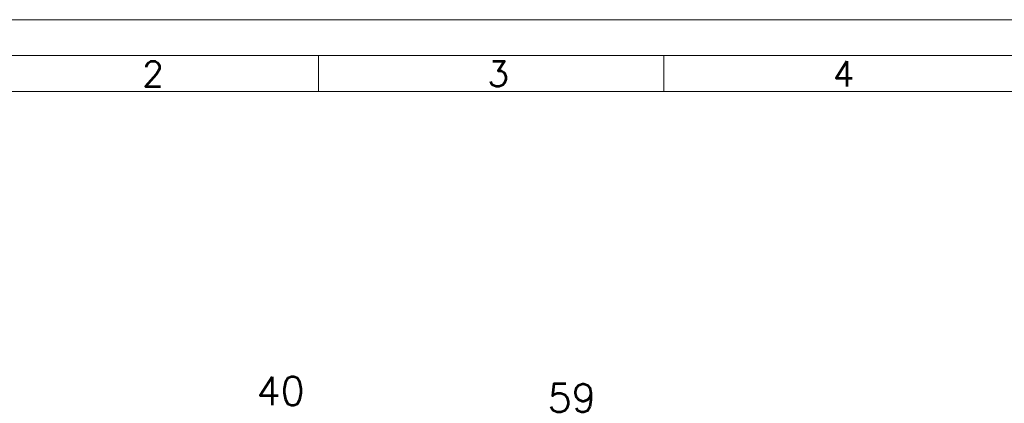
# Model space of a CAD drawing. Extents: x 0 to 1288, y 0 to 911.
# Tile 21 of 29: x 244 to 665, y 747 to 911. Entities that reach past the tile are written whole.
import ezdxf
from ezdxf.enums import TextEntityAlignment as Align

# ---------------------------------------------------------------- set-up
doc = ezdxf.new("R2010")
doc.units = 0
doc.header["$LTSCALE"] = 15.34
doc.header["$MEASUREMENT"] = 0
doc.layers.add('12100_RIGHT_DIM', color=7, linetype='CONTINUOUS')
doc.layers.add('90000_FRAME', color=7, linetype='CONTINUOUS')
doc.styles.add('SEACAD_TXT_SHX', font='txt.shx', dxfattribs={"height": 0.2})
doc.styles.get("Standard").update_dxf_attribs({"font": 'txt.shx'})

msp = doc.modelspace()

# ---------------------------------------------------------------- linework, layer by layer
at = {"layer": '90000_FRAME', "color": 7, "linetype": 'CONTINUOUS', "lineweight": 13}
for p, q in [((0, 910.980378), (1288.25508, 910.980378)), ((61.34548, 895.644008), (1272.91871, 895.644008)), ((371.937645, 880.307638), (371.937645, 895.644008)), ((519.565543, 880.307638), (519.565543, 895.644008)), ((76.68185, 880.307638), (1257.58234, 880.307638))]:
    msp.add_line(p, q, dxfattribs=at)

# ---------------------------------------------------------------- texts
at = {"layer": '12100_RIGHT_DIM', "color": 7, "linetype": 'CONTINUOUS', "lineweight": 13}
for s, p in [('40', (355.690967, 746.282096)), ('59', (480.190967, 743.282096))]:
    msp.add_text(s, height=12, dxfattribs=at).set_placement(p, align=Align.CENTER)
at = {"layer": '90000_FRAME', "color": 7, "linetype": 'CONTINUOUS', "lineweight": 13, "style": 'SEACAD_TXT_SHX'}
for s, p in [('2', (296.512197, 893.190318)), ('3', (444.140656, 893.190318)), ('4', (591.859486, 893.190318))]:
    msp.add_text(s, height=10.735459, dxfattribs=at).set_placement(p, align=Align.TOP_LEFT)

doc.saveas('drawing.dxf')
